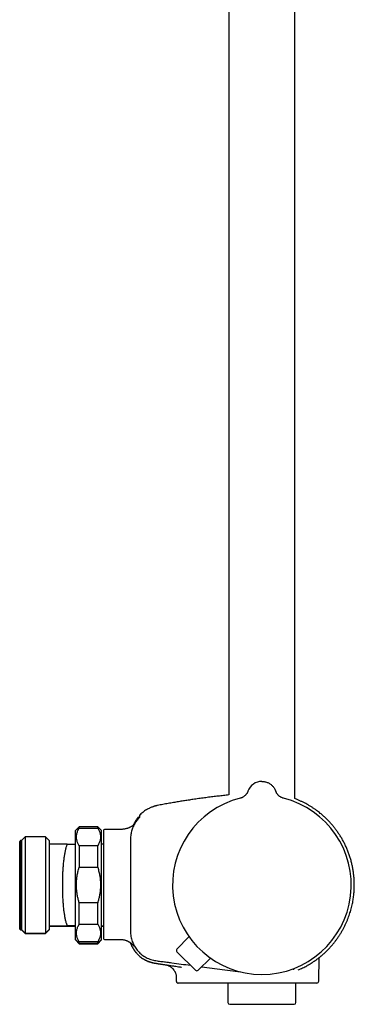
# Model space of a CAD drawing. Header units: millimetres. Extents: x 8 to 1577, y 12 to 2536.
# Tile 13 of 19: x 1061 to 1152, y 1373 to 1640. Entities that reach past the tile are written whole.
import ezdxf

# ---------------------------------------------------------------- set-up
doc = ezdxf.new("R2010")
doc.units = ezdxf.units.MM

msp = doc.modelspace()

# ---------------------------------------------------------------- linework, layer by layer
at = {"color": 7, "linetype": 'Continuous', "lineweight": 30}
for p, q in [((1135.75, 1429.02), (1135.75, 1916.7)), ((1117.95, 1912.88), (1117.95, 1429.99)), ((1130.62, 1431), (1130.62, 1431)), ((1093.82, 1424.56), (1093.82, 1424.56)), ((1077.45, 1421.41), (1076.45, 1420.41)), ((1082.45, 1421.41), (1077.45, 1421.41)), ((1077.45, 1421.05), (1077.45, 1421.41)), ((1077.45, 1421.05), (1082.45, 1421.05)), ((1083.45, 1420.41), (1082.45, 1421.41)), ((1082.45, 1421.05), (1082.45, 1421.41)), ((1062.85, 1418.66), (1061.85, 1417.66)), ((1068.35, 1418.66), (1062.85, 1418.66)), ((1062.85, 1418.66), (1062.85, 1392.66)), ((1069.35, 1417.66), (1068.35, 1418.66)), ((1068.35, 1418.66), (1068.35, 1392.66)), ((1076.45, 1405.66), (1076.45, 1420.41)), ((1083.45, 1405.66), (1083.45, 1420.41)), ((1084.05, 1420.46), (1084.05, 1391.17)), ((1087.85, 1420.66), (1084.25, 1420.66)), ((1061.55, 1417.66), (1061.35, 1417.46)), ((1061.35, 1393.86), (1061.35, 1417.46)), ((1061.85, 1417.66), (1061.55, 1417.66)), ((1061.55, 1417.66), (1061.55, 1393.66)), ((1061.85, 1417.66), (1061.85, 1393.66)), ((1069.35, 1417.66), (1069.35, 1416.66)), ((1069.35, 1416.66), (1069.35, 1394.66)), ((1074.2, 1416.66), (1069.35, 1416.66)), ((1076.35, 1416.65), (1076.35, 1416.66)), ((1076.35, 1416.65), (1076.35, 1394.66)), ((1076.4, 1416.65), (1076.35, 1416.65)), ((1076.45, 1416.66), (1076.4, 1416.66)), ((1077.45, 1416.25), (1077.45, 1410.46)), ((1082.45, 1416.25), (1077.45, 1416.25)), ((1082.45, 1410.46), (1082.45, 1416.25)), ((1084.05, 1416.66), (1083.45, 1416.66)), ((1077.45, 1410.46), (1082.45, 1410.46)), ((1076.45, 1390.91), (1076.45, 1405.66)), ((1083.45, 1390.91), (1083.45, 1405.66)), ((1077.45, 1395.07), (1077.45, 1400.85)), ((1082.45, 1400.85), (1077.45, 1400.85)), ((1082.45, 1395.07), (1082.45, 1400.85)), ((1069.35, 1394.66), (1069.35, 1393.66)), ((1069.35, 1394.66), (1074.2, 1394.66)), ((1069.35, 1394.55), (1076.35, 1394.55)), ((1076.35, 1394.66), (1076.35, 1394.66)), ((1076.35, 1394.66), (1076.4, 1394.66)), ((1076.35, 1394.65), (1076.35, 1394.55)), ((1076.45, 1394.55), (1076.35, 1394.55)), ((1076.35, 1394.55), (1076.35, 1394.55)), ((1076.4, 1394.66), (1076.45, 1394.66)), ((1076.4, 1394.55), (1076.45, 1394.55)), ((1077.45, 1395.07), (1082.45, 1395.07)), ((1083.45, 1394.66), (1084.05, 1394.66)), ((1083.45, 1394.55), (1084.05, 1394.55)), ((1061.35, 1393.86), (1061.55, 1393.66)), ((1061.35, 1393.75), (1061.35, 1393.86)), ((1061.35, 1393.75), (1061.55, 1393.55)), ((1061.55, 1393.66), (1061.85, 1393.66)), ((1061.55, 1393.66), (1061.55, 1393.55)), ((1061.55, 1393.55), (1061.85, 1393.55)), ((1061.85, 1393.66), (1062.85, 1392.66)), ((1061.85, 1393.66), (1061.85, 1393.55)), ((1061.85, 1393.55), (1062.85, 1392.55)), ((1062.85, 1392.66), (1068.35, 1392.66)), ((1062.85, 1392.66), (1062.85, 1392.55)), ((1062.85, 1392.55), (1068.35, 1392.55)), ((1068.35, 1392.66), (1069.35, 1393.66)), ((1068.35, 1392.55), (1069.35, 1393.55)), ((1068.35, 1392.66), (1068.35, 1392.55)), ((1069.35, 1393.66), (1069.35, 1393.55)), ((1076.45, 1390.91), (1077.45, 1389.91)), ((1076.45, 1390.8), (1076.45, 1390.91)), ((1076.45, 1390.8), (1077.45, 1389.8)), ((1077.45, 1389.91), (1077.45, 1390.26)), ((1082.45, 1390.26), (1077.45, 1390.26)), ((1077.45, 1389.91), (1082.45, 1389.91)), ((1077.45, 1389.8), (1077.45, 1389.91)), ((1077.45, 1389.8), (1082.45, 1389.8)), ((1082.45, 1389.91), (1083.45, 1390.91)), ((1082.45, 1389.8), (1083.45, 1390.8)), ((1082.45, 1389.91), (1082.45, 1390.26)), ((1082.45, 1389.8), (1082.45, 1389.91)), ((1083.45, 1390.8), (1083.45, 1390.91)), ((1084.25, 1390.97), (1087.85, 1390.97)), ((1103.87, 1388.34), (1107.13, 1391.67)), ((1092.79, 1387.41), (1092.8, 1387.41)), ((1108.91, 1382.62), (1103.87, 1387.64)), ((1142.91, 1386.51), (1142.97, 1386.56)), ((1100.73, 1384.1), (1100.72, 1384.1)), ((1100.73, 1384.1), (1100.79, 1384.09)), ((1109.61, 1382.62), (1112.93, 1385.89)), ((1142.21, 1379.65), (1142.32, 1386.03)), ((1110.57, 1383.57), (1116.85, 1382.74)), ((1136.64, 1382.69), (1136.67, 1382.7)), ((1103.69, 1380.7), (1103.71, 1379.65)), ((1111.72, 1379.16), (1110.79, 1379.16)), ((1113.99, 1379.16), (1111.72, 1379.16)), ((1127.05, 1379.16), (1113.99, 1379.16)), ((1117.65, 1379.16), (1117.65, 1373.92)), ((1141.71, 1379.16), (1127.05, 1379.16)), ((1136.05, 1373.92), (1136.05, 1379.16)), ((1118.15, 1373.42), (1135.55, 1373.42))]:
    msp.add_line(p, q, dxfattribs=at)
at = {"color": 7, "linetype": 'Continuous', "lineweight": 30, "flags": 128}
msp.add_lwpolyline([(1116.85, 1382.74), (1121.08, 1382.18), (1121.12, 1382.18)], dxfattribs=at)
at = {"color": 7, "linetype": 'Continuous', "lineweight": 30}
for centre, radius, start, end in [((1126.85, 1429.66), 4, 90, 160.3039), ((1126.85, 1405.66), 24.17, 104.0365, 270), ((1126.85, 1405.66), 24.17, 270, 75.9635), ((1126.85, 1429.66), 4, 19.6961, 25.8178), ((1093.62, 1423.83), 0.2, 50.0909, 140.0248), ((1084.25, 1420.46), 0.2, 90, 180), ((1084.25, 1391.17), 0.2, 180, 270), ((1104.23, 1387.99), 0.5, 135.5944, 225.0944), ((1109.26, 1382.98), 0.5, 225.0944, 314.5944), ((1141.71, 1379.66), 0.5, 270, 359), ((1118.15, 1373.92), 0.5, 180, 270), ((1135.55, 1373.92), 0.5, 270, 0)]:
    msp.add_arc(centre, radius, start, end, dxfattribs=at)
msp.add_open_spline([(1126.85, 1433.66), (1126.99, 1433.65), (1127.26, 1433.64), (1127.66, 1433.58), (1128.06, 1433.48), (1128.44, 1433.33), (1128.81, 1433.15), (1129.16, 1432.93), (1129.48, 1432.68), (1129.77, 1432.4), (1130.04, 1432.08), (1130.27, 1431.74), (1130.47, 1431.39), (1130.57, 1431.13), (1130.62, 1431)], degree=3, dxfattribs=at)
for points, knots in [([(1117.95, 1429.99), (1117.69, 1429.96), (1116.96, 1429.89), (1115.75, 1429.75), (1114.3, 1429.59), (1112.82, 1429.41), (1111.31, 1429.21), (1109.76, 1429), (1108.3, 1428.79), (1106.91, 1428.58), (1105.61, 1428.38), (1104.28, 1428.16), (1102.92, 1427.93), (1101.52, 1427.68), (1100.09, 1427.42), (1099.13, 1427.24), (1098.64, 1427.14)], [0, 0, 0, 0, 0.039694, 0.112852, 0.187506, 0.263766, 0.34176, 0.421636, 0.503558, 0.569479, 0.636875, 0.705851, 0.776523, 0.849014, 0.923459, 1, 1, 1, 1]), ([(1123.08, 1431.01), (1123.07, 1430.97), (1123.04, 1430.89), (1122.99, 1430.78), (1122.94, 1430.67), (1122.88, 1430.55), (1122.79, 1430.41), (1122.68, 1430.25), (1122.55, 1430.08), (1122.39, 1429.9), (1122.19, 1429.71), (1121.97, 1429.55), (1121.74, 1429.4), (1121.51, 1429.29), (1121.26, 1429.18), (1121.08, 1429.13), (1120.99, 1429.11)], [0, 0, 0, 0, 0.045153, 0.084428, 0.123033, 0.164747, 0.225249, 0.291365, 0.363545, 0.445502, 0.537901, 0.640364, 0.723451, 0.811442, 0.90383, 1, 1, 1, 1]), ([(1132.71, 1429.11), (1132.61, 1429.14), (1132.4, 1429.2), (1132.11, 1429.32), (1131.86, 1429.46), (1131.64, 1429.61), (1131.46, 1429.76), (1131.3, 1429.91), (1131.18, 1430.05), (1131.08, 1430.17), (1131, 1430.28), (1130.93, 1430.37), (1130.87, 1430.47), (1130.81, 1430.58), (1130.74, 1430.71), (1130.67, 1430.86), (1130.64, 1430.95), (1130.62, 1431.01)], [0, 0, 0, 0, 0.112553, 0.218529, 0.316934, 0.407024, 0.488279, 0.56038, 0.623164, 0.676584, 0.720671, 0.757775, 0.795463, 0.834293, 0.887749, 0.942812, 1, 1, 1, 1]), ([(1143.12, 1386.68), (1143.32, 1386.85), (1143.75, 1387.22), (1144.39, 1387.83), (1145.04, 1388.5), (1145.65, 1389.17), (1146.22, 1389.85), (1146.76, 1390.53), (1147.25, 1391.21), (1147.72, 1391.89), (1148.17, 1392.59), (1148.6, 1393.33), (1149.02, 1394.09), (1149.4, 1394.84), (1149.74, 1395.59), (1150.05, 1396.32), (1150.32, 1397.04), (1150.57, 1397.74), (1150.79, 1398.46), (1151, 1399.18), (1151.18, 1399.91), (1151.34, 1400.62), (1151.47, 1401.29), (1151.57, 1401.94), (1151.66, 1402.57), (1151.73, 1403.16), (1151.78, 1403.78), (1151.82, 1404.41), (1151.85, 1405.07), (1151.85, 1405.72), (1151.84, 1406.38), (1151.81, 1407.17), (1151.74, 1408.09), (1151.61, 1409.15), (1151.44, 1410.2), (1151.22, 1411.24), (1150.96, 1412.28), (1150.66, 1413.3), (1150.31, 1414.31), (1149.93, 1415.29), (1149.5, 1416.25), (1149.05, 1417.17), (1148.56, 1418.06), (1148.06, 1418.9), (1147.53, 1419.71), (1146.99, 1420.48), (1146.44, 1421.2), (1145.88, 1421.88), (1145.3, 1422.53), (1144.81, 1423.05), (1144.41, 1423.45), (1144.1, 1423.75), (1143.78, 1424.06), (1143.43, 1424.37), (1143.05, 1424.7), (1142.63, 1425.05), (1142.15, 1425.43), (1141.61, 1425.84), (1141.02, 1426.25), (1140.4, 1426.67), (1139.73, 1427.09), (1139.05, 1427.48), (1138.37, 1427.85), (1137.68, 1428.19), (1136.96, 1428.52), (1136.31, 1428.8), (1135.9, 1428.96), (1135.75, 1429.01)], [0, 0, 0, 0, 0.01478, 0.0331358, 0.051129, 0.0687585, 0.086023, 0.1026228, 0.1188683, 0.1347585, 0.1502927, 0.1675121, 0.1842707, 0.2005685, 0.2164038, 0.2317753, 0.2466829, 0.2611263, 0.2751051, 0.2902089, 0.3047288, 0.318664, 0.3320143, 0.3447792, 0.3569586, 0.3685525, 0.3795608, 0.3925746, 0.4052249, 0.4178801, 0.4305396, 0.4432035, 0.4637706, 0.4843492, 0.5049384, 0.5255371, 0.5461439, 0.5667577, 0.5873777, 0.6079801, 0.6282638, 0.6481369, 0.6676008, 0.686656, 0.7053028, 0.723541, 0.741018, 0.7581025, 0.7747947, 0.7910949, 0.7994771, 0.8077521, 0.8162484, 0.8253207, 0.8349685, 0.8451907, 0.8575032, 0.8705552, 0.884345, 0.8988708, 0.9141304, 0.9301215, 0.9444084, 0.9592287, 0.9745802, 0.9904608, 1, 1, 1, 1]), ([(1098.64, 1427.14), (1098.57, 1427.13), (1098.45, 1427.1), (1098.28, 1427.07), (1098.14, 1427.03), (1097.99, 1426.99), (1097.84, 1426.95), (1097.68, 1426.9), (1097.51, 1426.85), (1097.28, 1426.77), (1097.01, 1426.67), (1096.67, 1426.53), (1096.32, 1426.36), (1095.89, 1426.14), (1095.41, 1425.85), (1094.89, 1425.49), (1094.39, 1425.1), (1094.03, 1424.78), (1093.85, 1424.59), (1093.82, 1424.56)], [0, 0, 0, 0, 0.035898, 0.066816, 0.092882, 0.118841, 0.147037, 0.177474, 0.210157, 0.245089, 0.304535, 0.369559, 0.440173, 0.515225, 0.629568, 0.744004, 0.858474, 0.972926, 1, 1, 1, 1]), ([(1092.21, 1422), (1092.23, 1422.06), (1092.33, 1422.27), (1092.53, 1422.64), (1092.82, 1423.09), (1093.12, 1423.54), (1093.35, 1423.82), (1093.47, 1423.96)], [0, 0, 0, 0, 0.0748107, 0.3053448, 0.5364407, 0.7680199, 1, 1, 1, 1]), ([(1093.85, 1424.02), (1093.85, 1424.02), (1093.85, 1424.01), (1093.81, 1423.98), (1093.75, 1423.92), (1093.68, 1423.85), (1093.6, 1423.76), (1093.5, 1423.66), (1093.4, 1423.55), (1093.33, 1423.46), (1093.29, 1423.42)], [0, 0, 0, 0, 0.125477, 0.248523, 0.370883, 0.493559, 0.617131, 0.742108, 0.869276, 1, 1, 1, 1]), ([(1093.74, 1423.85), (1093.73, 1423.85), (1093.72, 1423.86), (1093.69, 1423.83), (1093.64, 1423.79), (1093.58, 1423.74), (1093.54, 1423.69), (1093.48, 1423.63), (1093.42, 1423.57), (1093.36, 1423.5), (1093.32, 1423.44), (1093.29, 1423.42)], [0, 0, 0, 0, 0.071299, 0.216828, 0.380497, 0.469824, 0.564276, 0.66408, 0.769565, 0.881257, 1, 1, 1, 1]), ([(1093.82, 1424.56), (1093.79, 1424.53), (1093.76, 1424.49), (1093.73, 1424.41), (1093.73, 1424.37), (1093.73, 1424.35)], [0, 0, 0, 0, 0.4799292, 0.7373564, 1, 1, 1, 1]), ([(1093.73, 1424.36), (1093.73, 1424.36), (1093.73, 1424.36), (1093.73, 1424.35), (1093.73, 1424.35), (1093.73, 1424.35), (1093.73, 1424.35), (1093.73, 1424.35), (1093.73, 1424.35), (1093.73, 1424.35), (1093.73, 1424.35), (1093.73, 1424.35), (1093.73, 1424.35), (1093.73, 1424.35), (1093.73, 1424.35), (1093.73, 1424.35), (1093.73, 1424.34), (1093.73, 1424.34), (1093.73, 1424.34), (1093.73, 1424.33), (1093.73, 1424.3), (1093.73, 1424.25), (1093.73, 1424.19), (1093.74, 1424.1), (1093.74, 1424.01), (1093.75, 1423.95), (1093.75, 1423.92)], [0, 0, 0, 0, 0.009467, 0.018334, 0.026601, 0.034267, 0.041333, 0.047798, 0.053663, 0.05785, 0.061666, 0.065111, 0.068371, 0.07165, 0.074948, 0.078265, 0.092292, 0.106624, 0.121015, 0.198107, 0.335771, 0.458685, 0.581599, 0.738035, 0.894471, 1, 1, 1, 1]), ([(1077.45, 1416.25), (1077.38, 1416.37), (1077.23, 1416.62), (1077.06, 1416.99), (1076.91, 1417.37), (1076.8, 1417.76), (1076.73, 1418.15), (1076.69, 1418.55), (1076.71, 1418.96), (1076.76, 1419.38), (1076.87, 1419.8), (1077.02, 1420.22), (1077.21, 1420.64), (1077.37, 1420.91), (1077.45, 1421.05)], [0, 0, 0, 0, 0.0789998, 0.1580312, 0.2370198, 0.3175593, 0.3981474, 0.4786801, 0.5644429, 0.6502733, 0.7360428, 0.8240026, 0.9120232, 1, 1, 1, 1]), ([(1082.45, 1421.05), (1082.52, 1420.92), (1082.67, 1420.68), (1082.84, 1420.3), (1082.99, 1419.92), (1083.1, 1419.54), (1083.17, 1419.14), (1083.21, 1418.74), (1083.19, 1418.33), (1083.14, 1417.91), (1083.03, 1417.5), (1082.88, 1417.08), (1082.69, 1416.66), (1082.53, 1416.38), (1082.45, 1416.25)], [0, 0, 0, 0, 0.079, 0.158031, 0.23702, 0.317559, 0.398147, 0.47868, 0.564443, 0.650273, 0.736043, 0.824003, 0.912023, 1, 1, 1, 1]), ([(1092.52, 1422.36), (1092.51, 1422.35), (1092.47, 1422.29), (1092.37, 1422.18), (1092.25, 1422.04), (1092.11, 1421.9), (1091.94, 1421.75), (1091.74, 1421.59), (1091.52, 1421.44), (1091.32, 1421.33), (1091.16, 1421.25), (1091.01, 1421.18), (1090.82, 1421.1), (1090.6, 1421.01), (1090.35, 1420.93), (1090.04, 1420.84), (1089.69, 1420.77), (1089.28, 1420.71), (1088.83, 1420.67), (1088.35, 1420.66), (1088.02, 1420.66), (1087.85, 1420.66)], [0, 0, 0, 0, 0.015761, 0.057864, 0.098686, 0.138571, 0.178392, 0.231449, 0.282449, 0.33084, 0.356442, 0.388416, 0.426838, 0.471528, 0.52204, 0.577561, 0.649746, 0.727812, 0.811912, 0.902445, 1, 1, 1, 1]), ([(1093.29, 1423.42), (1093.17, 1423.28), (1092.93, 1422.98), (1092.6, 1422.51), (1092.31, 1422.02), (1092.06, 1421.51), (1091.84, 1420.98), (1091.66, 1420.44), (1091.52, 1419.89), (1091.41, 1419.3), (1091.35, 1418.68), (1091.33, 1418.03), (1091.34, 1417.37), (1091.33, 1416.72), (1091.33, 1416.07), (1091.33, 1415.42), (1091.31, 1411.95), (1091.31, 1408.69), (1091.31, 1405.66)], [0, 0, 0, 0, 0.031298, 0.062592, 0.093879, 0.125159, 0.156435, 0.187706, 0.21897, 0.250227, 0.285929, 0.321635, 0.35734, 0.393047, 0.428755, 0.464463, 0.500172, 1, 1, 1, 1]), ([(1074.2, 1416.66), (1074.16, 1416.58), (1074.09, 1416.41), (1073.98, 1416.12), (1073.87, 1415.77), (1073.77, 1415.38), (1073.67, 1414.96), (1073.57, 1414.5), (1073.48, 1414.02), (1073.4, 1413.52), (1073.32, 1413), (1073.25, 1412.45), (1073.18, 1411.88), (1073.13, 1411.28), (1073.07, 1410.67), (1073.03, 1410.05), (1072.99, 1409.42), (1072.96, 1408.78), (1072.93, 1408.12), (1072.91, 1407.45), (1072.89, 1406.78), (1072.89, 1406.12), (1072.89, 1405.46), (1072.89, 1404.8), (1072.9, 1404.13), (1072.92, 1403.46), (1072.94, 1402.81), (1072.97, 1402.17), (1073.01, 1401.54), (1073.05, 1400.93), (1073.1, 1400.32), (1073.15, 1399.73), (1073.21, 1399.16), (1073.28, 1398.61), (1073.35, 1398.09), (1073.43, 1397.59), (1073.51, 1397.11), (1073.6, 1396.65), (1073.7, 1396.2), (1073.81, 1395.77), (1073.92, 1395.4), (1074.02, 1395.1), (1074.11, 1394.87), (1074.17, 1394.73), (1074.2, 1394.66)], [0, 0, 0, 0, 0.019769, 0.044279, 0.068809, 0.093319, 0.118567, 0.143837, 0.169085, 0.193156, 0.217246, 0.241316, 0.266108, 0.29092, 0.315711, 0.339417, 0.363141, 0.386846, 0.411253, 0.435681, 0.460088, 0.483569, 0.507068, 0.530548, 0.554714, 0.5789, 0.603067, 0.626495, 0.649942, 0.67337, 0.697472, 0.721594, 0.745697, 0.769249, 0.792819, 0.816372, 0.840593, 0.864834, 0.889055, 0.916564, 0.944074, 0.962713, 0.981361, 1, 1, 1, 1]), ([(1074.2, 1416.66), (1074.31, 1416.66), (1074.53, 1416.66), (1074.84, 1416.66), (1075.13, 1416.66), (1075.4, 1416.66), (1075.65, 1416.66), (1075.85, 1416.66), (1076, 1416.66), (1076.12, 1416.66), (1076.21, 1416.66), (1076.29, 1416.66), (1076.33, 1416.66), (1076.34, 1416.66), (1076.35, 1416.66)], [0, 0, 0, 0, 0.094787, 0.189581, 0.284361, 0.379654, 0.474962, 0.570241, 0.641513, 0.712799, 0.784065, 0.856037, 0.928031, 1, 1, 1, 1]), ([(1077.45, 1400.85), (1077.4, 1401.01), (1077.31, 1401.32), (1077.19, 1401.78), (1077.08, 1402.26), (1076.98, 1402.73), (1076.9, 1403.21), (1076.83, 1403.7), (1076.77, 1404.18), (1076.73, 1404.7), (1076.7, 1405.24), (1076.7, 1405.8), (1076.71, 1406.37), (1076.75, 1406.94), (1076.81, 1407.51), (1076.89, 1408.08), (1076.99, 1408.65), (1077.12, 1409.24), (1077.27, 1409.84), (1077.39, 1410.25), (1077.45, 1410.46)], [0, 0, 0, 0, 0.049508, 0.099015, 0.148661, 0.198306, 0.248433, 0.29856, 0.348877, 0.399195, 0.457036, 0.514877, 0.573047, 0.631216, 0.690366, 0.749516, 0.808972, 0.868429, 0.934175, 1, 1, 1, 1]), ([(1082.45, 1410.46), (1082.51, 1410.25), (1082.63, 1409.84), (1082.78, 1409.25), (1082.9, 1408.67), (1083, 1408.11), (1083.08, 1407.55), (1083.15, 1406.98), (1083.19, 1406.41), (1083.2, 1405.83), (1083.2, 1405.25), (1083.17, 1404.71), (1083.13, 1404.19), (1083.08, 1403.71), (1083.01, 1403.23), (1082.92, 1402.75), (1082.83, 1402.28), (1082.71, 1401.8), (1082.59, 1401.32), (1082.5, 1401.01), (1082.45, 1400.85)], [0, 0, 0, 0, 0.065747, 0.131571, 0.189431, 0.247355, 0.305486, 0.364119, 0.422753, 0.481899, 0.541308, 0.600805, 0.650264, 0.699723, 0.749371, 0.799018, 0.849188, 0.899358, 0.949679, 1, 1, 1, 1]), ([(1091.31, 1405.66), (1091.3, 1402.14), (1091.3, 1398.18), (1091.32, 1393.78), (1091.3, 1392.42), (1091.55, 1391.07), (1092.01, 1389.76), (1092.71, 1388.56), (1093.6, 1387.49), (1094.65, 1386.58), (1095.85, 1385.87), (1097.16, 1385.39), (1098.5, 1385.15), (1099.83, 1384.99), (1101.15, 1384.81), (1103.72, 1384.47), (1105.86, 1384.19), (1107.56, 1383.96)], [0, 0, 0, 0, 0.315964, 0.355464, 0.395736, 0.437083, 0.47852, 0.519872, 0.561333, 0.602803, 0.644185, 0.685916, 0.726871, 0.7666, 0.806275, 0.845984, 1, 1, 1, 1]), ([(1076.35, 1394.66), (1076.34, 1394.66), (1076.33, 1394.66), (1076.29, 1394.66), (1076.22, 1394.66), (1076.12, 1394.66), (1076, 1394.66), (1075.85, 1394.66), (1075.65, 1394.66), (1075.41, 1394.66), (1075.14, 1394.66), (1074.84, 1394.66), (1074.53, 1394.66), (1074.31, 1394.66), (1074.2, 1394.66)], [0, 0, 0, 0, 0.071237, 0.142499, 0.213739, 0.285737, 0.357755, 0.429759, 0.524474, 0.619218, 0.713946, 0.809291, 0.904649, 1, 1, 1, 1]), ([(1077.45, 1390.26), (1077.38, 1390.39), (1077.23, 1390.63), (1077.06, 1391.01), (1076.91, 1391.39), (1076.8, 1391.78), (1076.73, 1392.17), (1076.69, 1392.57), (1076.71, 1392.98), (1076.76, 1393.4), (1076.87, 1393.82), (1077.02, 1394.24), (1077.21, 1394.66), (1077.37, 1394.93), (1077.45, 1395.07)], [0, 0, 0, 0, 0.079, 0.158031, 0.23702, 0.317559, 0.398147, 0.47868, 0.564443, 0.650273, 0.736043, 0.824003, 0.912023, 1, 1, 1, 1]), ([(1082.45, 1395.07), (1082.52, 1394.94), (1082.67, 1394.7), (1082.84, 1394.32), (1082.99, 1393.94), (1083.1, 1393.55), (1083.17, 1393.16), (1083.21, 1392.76), (1083.19, 1392.35), (1083.14, 1391.93), (1083.03, 1391.51), (1082.88, 1391.1), (1082.69, 1390.68), (1082.53, 1390.4), (1082.45, 1390.26)], [0, 0, 0, 0, 0.0789998, 0.1580312, 0.2370198, 0.3175593, 0.3981474, 0.4786801, 0.5644429, 0.6502733, 0.7360428, 0.8240026, 0.9120232, 1, 1, 1, 1]), ([(1087.85, 1390.97), (1088, 1390.97), (1088.28, 1390.97), (1088.68, 1390.96), (1089.06, 1390.93), (1089.4, 1390.88), (1089.72, 1390.82), (1090, 1390.74), (1090.25, 1390.65), (1090.47, 1390.56), (1090.65, 1390.47), (1090.78, 1390.41), (1090.87, 1390.35), (1090.94, 1390.32), (1091.02, 1390.27), (1091.1, 1390.22), (1091.2, 1390.15), (1091.3, 1390.08), (1091.42, 1389.99), (1091.57, 1389.87), (1091.7, 1389.74), (1091.81, 1389.63), (1091.89, 1389.54), (1091.97, 1389.44), (1092.04, 1389.35), (1092.1, 1389.28), (1092.13, 1389.23), (1092.16, 1389.19), (1092.18, 1389.17), (1092.19, 1389.15), (1092.2, 1389.14), (1092.2, 1389.14), (1092.2, 1389.14)], [0, 0, 0, 0, 0.066684, 0.128638, 0.186177, 0.23956, 0.28894, 0.334323, 0.375394, 0.411358, 0.441797, 0.466511, 0.480611, 0.491753, 0.503167, 0.519913, 0.538758, 0.558212, 0.578217, 0.614378, 0.652877, 0.680328, 0.707636, 0.733129, 0.768324, 0.800421, 0.830675, 0.864011, 0.899163, 0.937704, 0.977851, 1, 1, 1, 1]), ([(1091.23, 1390.13), (1091.24, 1390.11), (1091.26, 1390.06), (1091.29, 1389.97), (1091.34, 1389.85), (1091.39, 1389.73), (1091.44, 1389.62), (1091.48, 1389.51), (1091.53, 1389.41), (1091.57, 1389.32), (1091.61, 1389.23), (1091.66, 1389.14), (1091.7, 1389.05), (1091.75, 1388.97), (1091.79, 1388.89), (1091.84, 1388.8), (1091.9, 1388.7), (1091.95, 1388.6), (1092.01, 1388.51), (1092.06, 1388.42), (1092.12, 1388.33), (1092.17, 1388.25), (1092.22, 1388.17), (1092.28, 1388.1), (1092.32, 1388.02), (1092.37, 1387.96), (1092.42, 1387.89), (1092.46, 1387.83), (1092.5, 1387.77), (1092.54, 1387.72), (1092.58, 1387.67), (1092.62, 1387.62), (1092.66, 1387.57), (1092.7, 1387.52), (1092.73, 1387.48), (1092.77, 1387.44), (1092.79, 1387.42), (1092.8, 1387.41)], [0, 0, 0, 0, 0.011019, 0.034491, 0.055335, 0.073631, 0.089495, 0.103106, 0.112008, 0.119979, 0.127268, 0.134196, 0.141058, 0.148154, 0.155833, 0.164373, 0.177436, 0.19271, 0.210398, 0.23063, 0.253493, 0.279046, 0.307333, 0.338385, 0.372225, 0.407353, 0.445081, 0.485419, 0.528376, 0.573959, 0.622173, 0.673024, 0.732011, 0.794198, 0.85959, 0.928189, 1, 1, 1, 1]), ([(1092.8, 1387.41), (1092.87, 1387.33), (1093.07, 1387.09), (1093.42, 1386.74), (1093.86, 1386.35), (1094.33, 1385.99), (1094.82, 1385.67), (1095.34, 1385.38), (1095.87, 1385.13), (1096.41, 1384.91), (1096.97, 1384.73), (1097.56, 1384.59), (1098.18, 1384.49), (1098.81, 1384.39), (1099.45, 1384.29), (1100.08, 1384.19), (1100.51, 1384.13), (1100.72, 1384.1)], [0, 0, 0, 0, 0.036914, 0.103562, 0.170207, 0.236837, 0.30344, 0.370001, 0.436514, 0.502973, 0.569366, 0.635677, 0.708537, 0.781387, 0.85425, 0.927122, 1, 1, 1, 1]), ([(1136.67, 1382.7), (1137.08, 1382.88), (1137.9, 1383.24), (1138.99, 1383.82), (1139.98, 1384.4), (1140.86, 1384.97), (1141.6, 1385.49), (1142.15, 1385.89), (1142.53, 1386.19), (1142.8, 1386.4), (1142.91, 1386.5), (1142.97, 1386.55)], [0, 0, 0, 0, 0.124941, 0.2504, 0.37601, 0.501425, 0.62641, 0.750925, 0.833807, 0.91675, 1, 1, 1, 1]), ([(1142.91, 1386.51), (1142.91, 1386.51), (1142.93, 1386.52), (1142.95, 1386.53), (1142.97, 1386.55)], [0, 0, 0, 0, 0.009452, 1, 1, 1, 1]), ([(1142.97, 1386.55), (1143, 1386.58), (1143.07, 1386.63), (1143.12, 1386.67), (1143.12, 1386.68), (1143.13, 1386.68)], [0, 0, 0, 0, 0.33155, 0.664477, 1, 1, 1, 1]), ([(1095.05, 1385.54), (1095.05, 1385.54), (1095.06, 1385.54), (1095.09, 1385.52), (1095.13, 1385.5), (1095.18, 1385.47), (1095.24, 1385.44), (1095.31, 1385.41), (1095.39, 1385.36), (1095.48, 1385.32), (1095.58, 1385.27), (1095.69, 1385.22), (1095.8, 1385.17), (1095.93, 1385.12), (1096.06, 1385.06), (1096.21, 1385.01), (1096.36, 1384.95), (1096.53, 1384.89), (1096.7, 1384.83), (1096.89, 1384.78), (1097.08, 1384.72), (1097.26, 1384.68), (1097.44, 1384.64), (1097.63, 1384.6), (1097.83, 1384.56), (1098.03, 1384.53), (1098.25, 1384.49), (1098.49, 1384.46), (1098.76, 1384.42), (1099.05, 1384.37), (1099.37, 1384.32), (1099.71, 1384.27), (1100.09, 1384.21), (1100.49, 1384.15), (1100.92, 1384.09), (1101.41, 1384.01), (1101.97, 1383.93), (1102.6, 1383.83), (1103.27, 1383.73), (1103.98, 1383.63), (1104.6, 1383.54), (1104.98, 1383.48), (1105.11, 1383.46)], [0, 0, 0, 0, 0.0497369, 0.0973169, 0.1427504, 0.1860492, 0.2272272, 0.265621, 0.3020021, 0.3363915, 0.3688137, 0.3966062, 0.4228235, 0.4474968, 0.4706638, 0.4923696, 0.5126693, 0.53163, 0.5493339, 0.565882, 0.5813975, 0.5936469, 0.605384, 0.6167239, 0.6277943, 0.6387338, 0.6496849, 0.6622406, 0.6754917, 0.6902478, 0.7065441, 0.7243805, 0.7433977, 0.7639007, 0.7858896, 0.8093645, 0.8392481, 0.8712369, 0.9053301, 0.9415266, 0.9798249, 1, 1, 1, 1]), ([(1095.05, 1385.54), (1095.05, 1385.54), (1095.06, 1385.54), (1095.09, 1385.52), (1095.13, 1385.5), (1095.18, 1385.47), (1095.22, 1385.45), (1095.25, 1385.44), (1095.25, 1385.44)], [0, 0, 0, 0, 0.214515, 0.419728, 0.615683, 0.80243, 0.980031, 1, 1, 1, 1]), ([(1100.72, 1384.1), (1100.72, 1384.1), (1100.72, 1384.1), (1100.75, 1384.09), (1100.76, 1384.09)], [0, 0, 0, 0, 0.732266, 1, 1, 1, 1]), ([(1100.75, 1384.09), (1100.88, 1384.07), (1101.12, 1384.03), (1101.46, 1383.91), (1101.76, 1383.78), (1102, 1383.65), (1102.2, 1383.53), (1102.35, 1383.42), (1102.47, 1383.31), (1102.59, 1383.21), (1102.7, 1383.1), (1102.84, 1382.96), (1103, 1382.76), (1103.17, 1382.53), (1103.31, 1382.28), (1103.43, 1382.04), (1103.52, 1381.8), (1103.6, 1381.55), (1103.66, 1381.28), (1103.7, 1381), (1103.71, 1380.8), (1103.71, 1380.7)], [0, 0, 0, 0, 0.077762, 0.150611, 0.217623, 0.278062, 0.321306, 0.359779, 0.393335, 0.421873, 0.45048, 0.493563, 0.544731, 0.603824, 0.670528, 0.718997, 0.770427, 0.824566, 0.881111, 0.939718, 1, 1, 1, 1]), ([(1135.33, 1383.02), (1135.33, 1383.02), (1135.33, 1383.02), (1135.33, 1383.01), (1135.34, 1383.01), (1135.34, 1383), (1135.34, 1383), (1135.34, 1382.99), (1135.35, 1382.99), (1135.35, 1382.99), (1135.35, 1382.98), (1135.35, 1382.98), (1135.35, 1382.98), (1135.35, 1382.98), (1135.35, 1382.97), (1135.36, 1382.97), (1135.36, 1382.97), (1135.36, 1382.96), (1135.36, 1382.96), (1135.36, 1382.95), (1135.36, 1382.95), (1135.36, 1382.94), (1135.37, 1382.93), (1135.37, 1382.92), (1135.37, 1382.91), (1135.37, 1382.9), (1135.37, 1382.89), (1135.38, 1382.88), (1135.38, 1382.87), (1135.38, 1382.86), (1135.38, 1382.86), (1135.38, 1382.85), (1135.38, 1382.85), (1135.38, 1382.84), (1135.38, 1382.84), (1135.38, 1382.84), (1135.38, 1382.83), (1135.38, 1382.83), (1135.38, 1382.83), (1135.38, 1382.82), (1135.38, 1382.82), (1135.38, 1382.81), (1135.38, 1382.81), (1135.38, 1382.8), (1135.38, 1382.8), (1135.38, 1382.79), (1135.38, 1382.78), (1135.37, 1382.77), (1135.37, 1382.76), (1135.37, 1382.75), (1135.37, 1382.74), (1135.37, 1382.73), (1135.37, 1382.73), (1135.37, 1382.73), (1135.37, 1382.72), (1135.37, 1382.72), (1135.37, 1382.72), (1135.37, 1382.72), (1135.36, 1382.71), (1135.36, 1382.71), (1135.36, 1382.71), (1135.36, 1382.71), (1135.36, 1382.71), (1135.36, 1382.7), (1135.36, 1382.7), (1135.36, 1382.7), (1135.36, 1382.7), (1135.36, 1382.69), (1135.36, 1382.69), (1135.36, 1382.69), (1135.36, 1382.69), (1135.36, 1382.69)], [0, 0, 0, 0, 0.0132, 0.032111, 0.050162, 0.068212, 0.08636, 0.104954, 0.114882, 0.124913, 0.134601, 0.143793, 0.152487, 0.160688, 0.170596, 0.181099, 0.192198, 0.203684, 0.215376, 0.230997, 0.24672, 0.262128, 0.289705, 0.31704, 0.344375, 0.37171, 0.399045, 0.42638, 0.453717, 0.481287, 0.492433, 0.50375, 0.515152, 0.525899, 0.53582, 0.543035, 0.549812, 0.556957, 0.564694, 0.573024, 0.586322, 0.599758, 0.613199, 0.626628, 0.639869, 0.652876, 0.681695, 0.710335, 0.738977, 0.767621, 0.796266, 0.824913, 0.834367, 0.843821, 0.853269, 0.862508, 0.871438, 0.880059, 0.888371, 0.896555, 0.902158, 0.908595, 0.915866, 0.923971, 0.932909, 0.942683, 0.952661, 0.963382, 0.974846, 0.987051, 1, 1, 1, 1]), ([(1103.71, 1379.65), (1103.71, 1379.61), (1103.72, 1379.54), (1103.75, 1379.45), (1103.79, 1379.38), (1103.84, 1379.33), (1103.89, 1379.27), (1103.97, 1379.22), (1104.08, 1379.17), (1104.17, 1379.16), (1104.21, 1379.16)], [0, 0, 0, 0, 0.147536, 0.273881, 0.372793, 0.446155, 0.540941, 0.668093, 0.823745, 1, 1, 1, 1]), ([(1110.79, 1379.16), (1110.6, 1379.16), (1110.21, 1379.16), (1109.67, 1379.16), (1109.15, 1379.16), (1108.65, 1379.16), (1108.18, 1379.16), (1107.74, 1379.16), (1107.32, 1379.16), (1106.92, 1379.16), (1106.55, 1379.16), (1106.2, 1379.16), (1105.88, 1379.16), (1105.59, 1379.16), (1105.32, 1379.16), (1105.07, 1379.16), (1104.84, 1379.16), (1104.64, 1379.16), (1104.47, 1379.16), (1104.34, 1379.16), (1104.26, 1379.16), (1104.21, 1379.16), (1104.21, 1379.16), (1104.21, 1379.16)], [0, 0, 0, 0, 0.044386, 0.088633, 0.132788, 0.176887, 0.22095, 0.264988, 0.309003, 0.352986, 0.399009, 0.444952, 0.49078, 0.536513, 0.582279, 0.628087, 0.683107, 0.738176, 0.793278, 0.84839, 0.903484, 0.957546, 1, 1, 1, 1])]:
    msp.add_open_spline(points, degree=3, knots=knots, dxfattribs=at)

doc.saveas('drawing.dxf')
